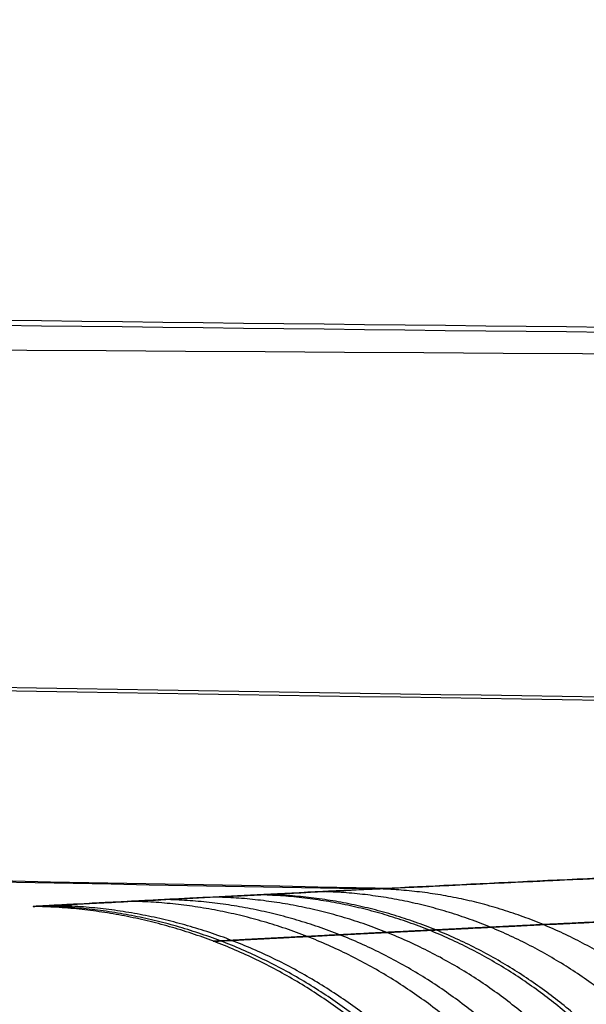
# Model space of a CAD drawing. Header units: millimetres. Extents: x -305 to 305, y -150 to 0.
# Tile 4 of 30: x -43.75 to -38.45, y -105.49 to -96.27. Entities that reach past the tile are written whole.
import ezdxf

# ---------------------------------------------------------------- set-up
doc = ezdxf.new("R2010")
doc.units = ezdxf.units.MM
doc.header["$MEASUREMENT"] = 0
doc.layers.add('Default', color=7, linetype='Continuous', true_color=0x000000)

msp = doc.modelspace()

# ---------------------------------------------------------------- linework, layer by layer
at = {"layer": 'Default'}
for points, knots in [([(-129.6680073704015, -97.07984494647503, 82.27236245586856), (-115.064195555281, -97.57674168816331, 82.34122508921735), (-100.4579902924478, -97.99939122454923, 82.3998131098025), (-85.85023483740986, -98.33924670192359, 82.44690871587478), (-69.73724118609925, -98.71412216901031, 82.49885723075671), (-53.62236049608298, -98.98827152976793, 82.53683039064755), (-37.50666971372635, -99.1553271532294, 82.55996529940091), (-21.39097893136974, -99.32238277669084, 82.58310020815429), (-5.274475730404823, -99.38234890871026, 82.5914008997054), (10.84179250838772, -99.33385500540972, 82.58468651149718), (26.95806074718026, -99.28536110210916, 82.57797212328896), (43.07409667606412, -99.1284059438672, 82.55624144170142), (59.18884400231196, -98.86659347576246, 82.51997387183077), (75.3035913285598, -98.60478100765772, 82.48370630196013), (91.41705186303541, -98.23810447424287, 82.43289589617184), (107.5281258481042, -97.77520191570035, 82.36873763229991), (123.6391998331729, -97.31229935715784, 82.304579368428), (139.7478872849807, -96.75315837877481, 82.22706525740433), (155.8530305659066, -96.11159488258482, 82.13821390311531), (171.9581738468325, -95.47003138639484, 82.04936254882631), (188.0597708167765, -94.74602821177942, 81.9491681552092), (204.1566219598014, -93.95880249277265, 81.84058078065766), (219.2447455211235, -93.22090917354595, 81.73879815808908), (234.3286962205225, -92.42745224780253, 81.62964197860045), (249.4074884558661, -91.59893203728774, 81.51634393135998)], [-129.3249420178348, -129.3249420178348, -129.3249420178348, -129.3249420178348, -85.61548091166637, -85.61548091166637, -85.61548091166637, -37.40203213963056, -37.40203213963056, -37.40203213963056, 10.81141663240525, 10.81141663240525, 10.81141663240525, 59.02486540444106, 59.02486540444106, 59.02486540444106, 107.2383141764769, 107.2383141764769, 107.2383141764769, 155.4517629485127, 155.4517629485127, 155.4517629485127, 203.6652117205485, 203.6652117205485, 203.6652117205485, 248.8573095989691, 248.8573095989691, 248.8573095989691, 248.8573095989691]), ([(-129.0134354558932, -99.7705442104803, 49.47978783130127), (-114.658361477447, -100.4441262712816, 49.52346983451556), (-100.2999642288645, -101.0191753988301, 49.56083301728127), (-85.93936171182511, -101.4835707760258, 49.59102697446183), (-69.81070546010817, -102.0051417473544, 49.62493836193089), (-53.67926742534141, -102.3871380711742, 49.6498075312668), (-37.54661802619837, -102.6199562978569, 49.66496663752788), (-21.41396862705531, -102.8527745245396, 49.68012574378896), (-5.280107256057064, -102.9364162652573, 49.68557538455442), (10.85340374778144, -102.8688079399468, 49.68117204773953), (26.98691475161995, -102.8011996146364, 49.67676871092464), (43.12007612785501, -102.5823407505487, 49.66251221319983), (59.25132305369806, -102.2176790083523, 49.63878013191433), (75.38256997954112, -101.8530172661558, 49.61504805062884), (91.51190285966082, -101.3425501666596, 49.58183953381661), (107.6377453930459, -100.6992689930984, 49.54006135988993), (123.763587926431, -100.0559878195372, 49.49828318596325), (139.8859398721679, -99.27988853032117, 49.44793438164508), (156.0032120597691, -98.39155556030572, 49.39046529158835), (172.1204842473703, -97.50322259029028, 49.33299620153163), (188.2326758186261, -96.5026512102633, 49.26840645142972), (204.3381932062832, -95.41808585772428, 49.1987007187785), (219.3513683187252, -94.40708017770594, 49.13372271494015), (234.3587429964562, -93.32308423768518, 49.06429977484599), (249.3590348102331, -92.19523590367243, 48.99250293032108)], [-128.5436804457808, -128.5436804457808, -128.5436804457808, -128.5436804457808, -85.61548091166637, -85.61548091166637, -85.61548091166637, -37.40203213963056, -37.40203213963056, -37.40203213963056, 10.81141663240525, 10.81141663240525, 10.81141663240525, 59.02486540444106, 59.02486540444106, 59.02486540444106, 107.2383141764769, 107.2383141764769, 107.2383141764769, 155.4517629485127, 155.4517629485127, 155.4517629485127, 203.6652117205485, 203.6652117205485, 203.6652117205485, 248.6086265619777, 248.6086265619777, 248.6086265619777, 248.6086265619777]), ([(-130.5731836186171, -98.26490013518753, 117.8481984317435), (-98.89086600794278, -98.84652271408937, 117.8990838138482), (-67.20466280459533, -99.24333263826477, 117.9338001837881), (-3.83320049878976, -99.58130083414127, 117.9633685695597), (27.85215509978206, -99.52232834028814, 117.9582091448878), (91.22213598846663, -98.96109562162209, 117.9091076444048), (122.9066923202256, -98.45907469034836, 117.8651865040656), (186.2654016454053, -97.1219924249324, 117.7482069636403), (217.9410441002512, -96.28763002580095, 117.675209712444), (249.6151211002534, -95.3833400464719, 117.5960945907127)], [0, 0, 0, 0, 0.09506237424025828, 0.09506237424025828, 0.1901247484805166, 0.1901247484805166, 0.2851871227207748, 0.2851871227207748, 0.3802494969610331, 0.3802494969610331, 0.3802494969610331, 0.3802494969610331]), ([(-129.6590769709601, -97.116534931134, -81.90092241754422), (-115.0586569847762, -97.615896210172, -81.96952765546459), (-100.4558309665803, -98.04066556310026, -82.02790081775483), (-85.85144612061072, -98.38224636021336, -82.0748270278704), (-69.73823866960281, -98.75911688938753, -82.12660132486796), (-53.62313275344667, -99.03473185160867, -82.16444868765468), (-37.50721169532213, -99.2026810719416, -82.18750709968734), (-35.30317488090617, -99.22565005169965, -82.19066060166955), (-33.0991227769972, -99.24660536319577, -82.19353757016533), (-30.89505807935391, -99.26554347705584, -82.19613754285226)], [-129.3142766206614, -129.3142766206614, -129.3142766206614, -129.3142766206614, -85.61548091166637, -85.61548091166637, -85.61548091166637, -37.40203213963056, -37.40203213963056, -37.40203213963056, -30.8082907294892, -30.8082907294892, -30.8082907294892, -30.8082907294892]), ([(-129.0076775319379, -99.79420350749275, -49.10742029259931), (-114.6547924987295, -100.4693024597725, -49.1507924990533), (-100.2985759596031, -101.0456638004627, -49.18789248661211), (-85.94014818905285, -101.5111360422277, -49.21787518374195), (-69.81135437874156, -102.0340001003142, -49.25155468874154), (-53.67977038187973, -102.4169478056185, -49.2762545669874), (-37.54697119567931, -102.6503462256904, -49.29131055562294), (-35.22237693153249, -102.6839768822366, -49.29347999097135), (-32.89775742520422, -102.7145025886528, -49.29544920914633), (-30.57311736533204, -102.7419171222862, -49.29721778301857)], [-128.5368133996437, -128.5368133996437, -128.5368133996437, -128.5368133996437, -85.61548091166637, -85.61548091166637, -85.61548091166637, -37.40203213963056, -37.40203213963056, -37.40203213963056, -30.45489883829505, -30.45489883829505, -30.45489883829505, -30.45489883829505]), ([(-128.66730746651, -101.1935304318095, 16.6246987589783), (-114.4438614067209, -101.9572097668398, 16.63975354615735), (-100.2165948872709, -102.6103148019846, 16.65266847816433), (-85.98675778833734, -103.1389057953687, 16.66313572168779), (-70.74355710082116, -103.7051398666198, 16.67434837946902), (-55.49740727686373, -104.1284924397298, 16.68275182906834), (-40.24987065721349, -104.3993475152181, 16.68813076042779)], [-128.1309884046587, -128.1309884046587, -128.1309884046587, -128.1309884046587, -85.61548091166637, -85.61548091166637, -85.61548091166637, -40.07227415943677, -40.07227415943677, -40.07227415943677, -40.07227415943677]), ([(-128.6653202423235, -101.2016964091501, -16.25185254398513), (-114.4426300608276, -101.9658860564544, -16.26657177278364), (-100.216116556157, -102.6194338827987, -16.27919905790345), (-85.98703033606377, -103.1483898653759, -16.28943334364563), (-70.795705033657, -103.7131163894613, -16.30035972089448), (-55.60144789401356, -104.1358285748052, -16.30855802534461), (-40.40580674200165, -104.4069995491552, -16.31381976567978)], [-128.1286200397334, -128.1286200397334, -128.1286200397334, -128.1286200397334, -85.61548091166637, -85.61548091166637, -85.61548091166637, -40.22739933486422, -40.22739933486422, -40.22739933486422, -40.22739933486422]), ([(-30.45885779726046, -103.9743165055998, -30.96050826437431), (-31.99948603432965, -104.0323024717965, -29.47218350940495), (-33.42221191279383, -104.0900781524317, -27.87857810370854), (-36.03320939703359, -104.2015766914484, -24.47666953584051), (-37.21209107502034, -104.2549226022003, -22.67792424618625), (-39.29225774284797, -104.3522809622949, -18.91942121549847), (-40.18754108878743, -104.3959958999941, -16.97160900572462), (-41.68706115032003, -104.4706087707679, -12.93797993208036), (-42.28465462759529, -104.5011786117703, -10.86697409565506), (-43.16440526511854, -104.5465816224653, -6.648749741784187), (-43.4439670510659, -104.5612644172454, -4.51784219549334), (-43.62235991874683, -104.5706177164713, -1.289826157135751), (-43.64116796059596, -104.5716094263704, -0.2152588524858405), (-43.59786471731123, -104.5693295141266, 1.939824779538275), (-43.53579553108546, -104.5660684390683, 3.012702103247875), (-43.2278761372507, -104.549950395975, 6.230394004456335), (-42.86295367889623, -104.5308755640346, 8.34828818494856), (-41.81490284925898, -104.47720578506, 12.52651843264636), (-41.13508038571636, -104.4427959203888, 14.57094581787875), (-39.89052119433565, -104.3817075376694, 17.54844881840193), (-39.44080087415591, -104.3598959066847, 18.52069922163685), (-38.46654033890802, -104.3135304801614, 20.43497230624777), (-37.94544116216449, -104.2891396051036, 21.37033023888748), (-36.83211142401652, -104.2381323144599, 23.20525970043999), (-36.24369902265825, -104.211697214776, 24.09847843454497), (-34.99790102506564, -104.1571890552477, 25.84405414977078), (-34.34490818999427, -104.1293028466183, 26.6904416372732), (-33.31516412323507, -104.0866276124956, 27.92759964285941), (-32.96374877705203, -104.0722772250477, 28.33407670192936), (-32.42513204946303, -104.0506251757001, 28.93432173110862), (-32.24380950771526, -104.0433924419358, 29.13266893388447), (-31.87790555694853, -104.0289179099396, 29.525526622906), (-31.69340319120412, -104.0216798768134, 29.71995227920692), (-30.76300771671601, -103.9854950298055, 30.68232748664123), (-29.99308373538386, -103.9565384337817, 31.42189238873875), (-27.59911871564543, -103.8700542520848, 33.55747128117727), (-25.90738097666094, -103.813510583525, 34.85620440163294), (-22.33879727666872, -103.7064977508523, 37.20124139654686), (-20.47347910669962, -103.6563814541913, 38.24002800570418), (-16.60920444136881, -103.5669322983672, 40.03639735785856), (-14.62338074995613, -103.5278579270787, 40.78925366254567), (-11.56406193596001, -103.4796384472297, 41.70167089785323), (-10.53720434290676, -103.4653980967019, 41.96767613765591), (-8.46025109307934, -103.4406643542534, 42.42632410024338), (-7.407094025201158, -103.430158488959, 42.61917279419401), (-4.251629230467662, -103.4049979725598, 43.07915324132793), (-2.137507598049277, -103.3964691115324, 43.23261633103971), (2.116423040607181, -103.3964376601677, 43.23378743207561), (4.236773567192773, -103.4049789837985, 43.08071405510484), (8.45060623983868, -103.4385592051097, 42.46767196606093), (10.52499173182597, -103.463430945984, 42.01066085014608), (14.60969024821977, -103.5277223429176, 40.79417870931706), (16.60521891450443, -103.5669448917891, 40.03819218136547), (20.47496062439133, -103.6564725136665, 38.23935850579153), (22.33645749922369, -103.7064470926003, 37.20292000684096), (24.56683201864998, -103.7733078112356, 35.73708680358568), (25.00728929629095, -103.7868709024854, 35.43596369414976), (25.87761146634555, -103.8143534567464, 34.81716846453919), (26.30673721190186, -103.8282501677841, 34.50000998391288), (27.15410538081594, -103.8563324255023, 33.84932455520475), (27.57164335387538, -103.8704927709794, 33.51636001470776), (28.3948804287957, -103.8990186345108, 32.83463339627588), (28.79987470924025, -103.913360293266, 32.4864429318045), (29.5977976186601, -103.9421794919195, 31.77444700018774), (29.99006273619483, -103.9566309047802, 31.41125939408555), (30.76116622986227, -103.9855633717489, 30.6703998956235), (31.13935700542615, -104.0000201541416, 30.29336759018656), (32.25501882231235, -104.0434015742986, 29.13911595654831), (32.96822119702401, -104.0721325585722, 28.34417395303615), (33.99639199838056, -104.114734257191, 27.10928864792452), (34.33144199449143, -104.1288212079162, 26.69142900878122), (34.98597641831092, -104.1567108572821, 25.84328756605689), (35.30491310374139, -104.1704899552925, 25.41374845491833), (36.23940448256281, -104.2113680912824, 24.10490325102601), (36.82812752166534, -104.2378133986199, 23.21156226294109), (37.66339029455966, -104.2760780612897, 21.83545276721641), (37.93320923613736, -104.2885698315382, 21.3717154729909), (38.45573634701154, -104.3129920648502, 20.43363924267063), (38.70798811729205, -104.3249011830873, 19.96012024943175), (39.19525513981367, -104.3480968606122, 19.00278925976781), (39.42986789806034, -104.3593615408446, 18.51982300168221), (39.88120860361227, -104.3811956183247, 17.54459400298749), (40.09753335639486, -104.3917461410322, 17.05318318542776), (40.51213260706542, -104.4120971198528, 16.06140127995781), (40.71006797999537, -104.4218783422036, 15.56190937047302), (41.08716535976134, -104.4406197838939, 14.55560086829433), (41.26601310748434, -104.4495647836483, 14.0496749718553), (41.77489269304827, -104.4751502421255, 12.51921362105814), (42.0748256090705, -104.4904201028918, 11.48914347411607), (42.5990800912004, -104.5172699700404, 9.400849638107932), (42.82133167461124, -104.5287542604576, 8.349917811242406), (43.18746929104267, -104.5477610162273, 6.226471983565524), (43.33009528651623, -104.5552139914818, 5.161477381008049), (43.63828501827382, -104.5713531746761, 1.943186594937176), (43.68190696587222, -104.5736556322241, -0.2060028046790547), (43.50405545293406, -104.5643303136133, -3.434270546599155), (43.40460105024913, -104.5591160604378, -4.504281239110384), (43.12459471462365, -104.5445074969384, -6.641101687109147), (42.94499804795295, -104.5351668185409, -7.700344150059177), (42.28543645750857, -104.5011216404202, -10.86384650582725), (41.69042040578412, -104.4706644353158, -12.92768311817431), (40.19169306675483, -104.3960791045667, -16.96188802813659), (39.29247550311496, -104.3521626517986, -18.91896039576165), (37.21145315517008, -104.2547557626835, -22.67912399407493), (36.03747323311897, -104.20163113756, -24.47058284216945), (33.4246138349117, -104.0900574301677, -27.87581541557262), (32.00089176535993, -104.0322479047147, -29.47079631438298), (30.45885663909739, -103.9742264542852, -30.96050607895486)], [2.221529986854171e-17, 2.221529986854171e-17, 2.221529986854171e-17, 2.221529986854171e-17, 0.00645547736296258, 0.00645547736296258, 0.01292292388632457, 0.01292292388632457, 0.01939937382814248, 0.01939937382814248, 0.02588813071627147, 0.02588813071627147, 0.03238015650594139, 0.03238015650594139, 0.03562679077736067, 0.03562679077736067, 0.03887326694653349, 0.03887326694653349, 0.0453639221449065, 0.0453639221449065, 0.0518504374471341, 0.0518504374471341, 0.05508710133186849, 0.05508710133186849, 0.05832234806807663, 0.05832234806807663, 0.06155438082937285, 0.06155438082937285, 0.06478464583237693, 0.06478464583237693, 0.06640498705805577, 0.06640498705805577, 0.06721496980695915, 0.06721496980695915, 0.06802283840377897, 0.06802283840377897, 0.07124882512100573, 0.07124882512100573, 0.07769048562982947, 0.07769048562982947, 0.08411655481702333, 0.08411655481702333, 0.09053087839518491, 0.09053087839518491, 0.09373516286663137, 0.09373516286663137, 0.09693901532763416, 0.09693901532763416, 0.1033419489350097, 0.1033419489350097, 0.1097542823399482, 0.1097542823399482, 0.1161704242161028, 0.1161704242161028, 0.1225951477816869, 0.1225951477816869, 0.1290287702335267, 0.1290287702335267, 0.1306376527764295, 0.1306376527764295, 0.1322467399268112, 0.1322467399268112, 0.1338571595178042, 0.1338571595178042, 0.135467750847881, 0.135467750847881, 0.137079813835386, 0.137079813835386, 0.1386902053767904, 0.1386902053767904, 0.141917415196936, 0.141917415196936, 0.1435325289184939, 0.1435325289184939, 0.1451458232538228, 0.1451458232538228, 0.1483787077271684, 0.1483787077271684, 0.1499965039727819, 0.1499965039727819, 0.1516142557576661, 0.1516142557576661, 0.1532332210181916, 0.1532332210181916, 0.1548520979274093, 0.1548520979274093, 0.1564720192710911, 0.1564720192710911, 0.1580898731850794, 0.1580898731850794, 0.1613312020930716, 0.1613312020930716, 0.1645764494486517, 0.1645764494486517, 0.1678225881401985, 0.1678225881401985, 0.1743157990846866, 0.1743157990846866, 0.1775622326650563, 0.1775622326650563, 0.180807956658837, 0.180807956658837, 0.1872974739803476, 0.1872974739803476, 0.1937742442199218, 0.1937742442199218, 0.2002472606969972, 0.2002472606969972, 0.206708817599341, 0.206708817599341, 0.206708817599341, 0.206708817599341]), ([(-30.45886398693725, -103.9747947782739, -30.96053330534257), (-31.99220022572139, -104.0324758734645, -29.47925015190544), (-33.41608753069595, -104.090213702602, -27.88658282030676), (-35.0545804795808, -104.1600940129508, -25.75175913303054), (-35.37577582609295, -104.1739837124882, -25.31662863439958), (-35.99930846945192, -104.201279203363, -24.43791070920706), (-36.30194955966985, -104.2146954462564, -23.99404165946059), (-37.18282779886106, -104.2541822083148, -22.64906535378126), (-37.73409256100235, -104.2794891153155, -21.73462475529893), (-39.28169514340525, -104.3518175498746, -18.93879152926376), (-40.17251841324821, -104.3952464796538, -17.00522155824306), (-41.29399601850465, -104.4510817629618, -13.99859421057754), (-41.63300523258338, -104.468183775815, -12.97539388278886), (-42.23204735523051, -104.4987021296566, -10.90740874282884), (-42.4911618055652, -104.5120374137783, -9.868392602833), (-43.14946965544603, -104.5461404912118, -6.736507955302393), (-43.43085002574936, -104.5609952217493, -4.628985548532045), (-43.6173281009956, -104.5708291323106, -1.438362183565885), (-43.64000147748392, -104.5720331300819, -0.3699073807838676), (-43.61363060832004, -104.5706366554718, 1.240301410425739), (-43.59468620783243, -104.5696301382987, 1.778559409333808), (-43.53656299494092, -104.566563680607, 2.853323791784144), (-43.49737831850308, -104.564503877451, 3.389826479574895), (-43.25237126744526, -104.5516170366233, 6.056025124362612), (-42.89939596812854, -104.533060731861, 8.15507194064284), (-41.8858707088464, -104.4809211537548, 12.28677016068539), (-41.22379728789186, -104.4472590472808, 14.32303573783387), (-39.58484455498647, -104.3666204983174, 18.31136274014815), (-38.62605717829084, -104.3205720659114, 20.22017412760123), (-36.44131867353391, -104.2202699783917, 23.87423995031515), (-35.21524705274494, -104.166007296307, 25.61940734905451), (-33.17062408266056, -104.0808884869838, 28.11147284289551), (-32.45218114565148, -104.0518066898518, 28.92332425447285), (-30.96859669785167, -103.9937973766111, 30.47875901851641), (-30.20140098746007, -103.9647735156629, 31.22534044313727), (-27.82511431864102, -103.8783602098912, 33.37355708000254), (-26.14184402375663, -103.8216142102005, 34.68430795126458), (-23.46671834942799, -103.7406100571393, 36.46734232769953), (-22.54967016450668, -103.7142853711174, 37.03122130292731), (-20.66397546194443, -103.6635120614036, 38.09576902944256), (-19.70446668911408, -103.6393105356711, 38.59123979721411), (-16.78955555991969, -103.5711132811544, 39.96349725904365), (-14.79272729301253, -103.5313663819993, 40.72996264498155), (-11.71805410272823, -103.4822518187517, 41.659682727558), (-10.67983190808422, -103.4676383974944, 41.93266968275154), (-8.576380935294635, -103.4422210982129, 42.40382861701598), (-7.506772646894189, -103.431388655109, 42.60251655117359), (-4.298094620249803, -103.4054340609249, 43.07646025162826), (-2.156353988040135, -103.3967290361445, 43.23263014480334), (2.130095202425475, -103.3966638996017, 43.23380775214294), (4.277351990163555, -103.4053103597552, 43.0787090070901), (8.566590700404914, -103.4399174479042, 42.44678583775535), (10.66978089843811, -103.4655377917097, 41.97603550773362), (13.76340458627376, -103.5149126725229, 41.04146217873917), (14.7844086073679, -103.5331927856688, 40.69173593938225), (16.80549443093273, -103.5731434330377, 39.91448655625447), (17.79818718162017, -103.5946687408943, 39.48972116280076), (20.70964157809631, -103.6629208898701, 38.11576450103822), (22.56855375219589, -103.7134346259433, 37.06519473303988), (25.23537251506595, -103.7941569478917, 35.28885722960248), (26.10423501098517, -103.8218903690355, 34.66313578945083), (27.37629036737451, -103.8644009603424, 33.67326281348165), (27.79510387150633, -103.8787220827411, 33.33475907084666), (28.62216364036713, -103.9076093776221, 32.64039831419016), (29.03005534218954, -103.9221654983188, 32.28475558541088), (31.02608577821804, -103.9948049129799, 30.47793275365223), (32.49848098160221, -104.05291719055, 28.93029566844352), (35.20164819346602, -104.1654297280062, 25.63641558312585), (36.43232537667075, -104.219849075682, 23.89010442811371), (38.0903207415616, -104.2959746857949, 21.11595145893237), (38.60859617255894, -104.3203012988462, 20.16958262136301), (39.56613153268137, -104.3659754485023, 18.25531329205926), (40.00739379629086, -104.3874061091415, 17.28436364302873), (41.21979268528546, -104.447064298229, 14.33046818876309), (41.88043199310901, -104.4806537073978, 12.30680375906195), (42.51850835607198, -104.5134686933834, 9.708005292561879), (42.63667592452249, -104.5195731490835, 9.184762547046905), (42.85379947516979, -104.5308279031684, 8.13119397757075), (42.95282905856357, -104.5359805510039, 7.600301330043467), (43.21858879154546, -104.5498443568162, 6.010171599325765), (43.35496127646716, -104.5570105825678, 4.949381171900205), (43.64484886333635, -104.5722660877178, 1.764953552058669), (43.67969355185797, -104.5741165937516, -0.3607325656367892), (43.49405474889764, -104.5643265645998, -3.553369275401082), (43.39235988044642, -104.5589683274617, -4.618268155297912), (43.17866594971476, -104.5477689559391, -6.21667016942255), (43.09702727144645, -104.5434995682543, -6.750537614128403), (42.9144924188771, -104.533985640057, -7.810218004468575), (42.81352795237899, -104.5287370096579, -8.336849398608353), (42.26100396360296, -104.5001206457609, -10.95422289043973), (41.66688296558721, -104.4696437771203, -12.99779626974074), (40.5517938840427, -104.4141271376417, -15.98910621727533), (40.14257119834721, -104.3939884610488, -16.97379930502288), (39.47168837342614, -104.3615242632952, -18.43197762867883), (39.23853937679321, -104.3503269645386, -18.91488914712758), (38.75290505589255, -104.327214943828, -19.87432027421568), (38.49985365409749, -104.3152740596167, -20.35182123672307), (37.19459043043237, -104.2542898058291, -22.70684058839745), (36.02175209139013, -104.2013453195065, -24.49174980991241), (33.42808169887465, -104.090730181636, -27.87065513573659), (32.00724370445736, -104.0330429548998, -29.46469496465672), (30.45886399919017, -103.9747946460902, -30.96053582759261)], [2.221529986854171e-17, 2.221529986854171e-17, 2.221529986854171e-17, 2.221529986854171e-17, 0.006459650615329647, 0.006459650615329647, 0.008074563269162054, 0.008074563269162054, 0.00968947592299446, 0.00968947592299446, 0.01291930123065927, 0.01291930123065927, 0.0193789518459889, 0.0193789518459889, 0.02260877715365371, 0.02260877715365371, 0.02583860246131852, 0.02583860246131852, 0.03229825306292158, 0.03229825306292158, 0.0355280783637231, 0.0355280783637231, 0.03714299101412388, 0.03714299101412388, 0.03875790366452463, 0.03875790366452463, 0.04521755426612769, 0.04521755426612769, 0.05167720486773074, 0.05167720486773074, 0.05813685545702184, 0.05813685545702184, 0.06459650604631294, 0.06459650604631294, 0.06782633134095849, 0.06782633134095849, 0.07105615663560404, 0.07105615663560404, 0.07751580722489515, 0.07751580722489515, 0.08074718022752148, 0.08074718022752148, 0.08397855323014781, 0.08397855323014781, 0.09044129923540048, 0.09044129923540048, 0.09367267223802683, 0.09367267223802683, 0.09690404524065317, 0.09690404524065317, 0.1033667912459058, 0.1033667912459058, 0.10982334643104, 0.10982334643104, 0.1162799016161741, 0.1162799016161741, 0.1195081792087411, 0.1195081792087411, 0.1227364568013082, 0.1227364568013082, 0.1291930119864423, 0.1291930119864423, 0.1324228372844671, 0.1324228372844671, 0.1340377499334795, 0.1340377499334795, 0.1356526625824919, 0.1356526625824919, 0.1421123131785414, 0.1421123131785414, 0.1485719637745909, 0.1485719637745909, 0.1518017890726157, 0.1518017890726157, 0.1550316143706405, 0.1550316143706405, 0.1614912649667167, 0.1614912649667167, 0.1631061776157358, 0.1631061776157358, 0.1647210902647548, 0.1647210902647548, 0.167950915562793, 0.167950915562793, 0.1744105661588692, 0.1744105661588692, 0.1776403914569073, 0.1776403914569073, 0.1792553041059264, 0.1792553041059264, 0.1808702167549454, 0.1808702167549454, 0.1873298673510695, 0.1873298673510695, 0.1905596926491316, 0.1905596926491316, 0.1921746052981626, 0.1921746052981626, 0.1937895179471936, 0.1937895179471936, 0.2002491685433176, 0.2002491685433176, 0.206708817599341, 0.206708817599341, 0.206708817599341, 0.206708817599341]), ([(-28.30278148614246, -105.2051989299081, -28.79019840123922), (-29.72315616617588, -105.2603210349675, -27.40775129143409), (-31.04157496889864, -105.3154782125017, -25.92187153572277), (-32.55709535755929, -105.382153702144, -23.93252058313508), (-32.85411258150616, -105.3954050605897, -23.52713611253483), (-33.43073169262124, -105.4214486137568, -22.70846108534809), (-33.71057410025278, -105.434247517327, -22.29496656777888), (-34.52491372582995, -105.4719086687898, -21.04231537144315), (-35.03435064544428, -105.4960329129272, -20.19094577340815), (-36.46397594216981, -105.5649683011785, -17.58902554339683), (-37.28634211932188, -105.6063258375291, -15.79054345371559), (-38.32118656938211, -105.6594854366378, -12.99527081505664), (-38.63396325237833, -105.6757532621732, -12.04407479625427), (-39.18623783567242, -105.7047945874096, -10.12299546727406), (-39.42540687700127, -105.7174783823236, -9.15643306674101), (-40.0317383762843, -105.7499065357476, -6.24934980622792), (-40.29115019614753, -105.7640196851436, -4.290558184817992), (-40.46255724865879, -105.7733450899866, -1.327999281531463), (-40.48329956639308, -105.774479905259, -0.3358313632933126), (-40.45045563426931, -105.7726834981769, 1.657776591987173), (-40.3963545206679, -105.769733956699, 2.660008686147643), (-40.12468282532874, -105.7550048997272, 5.631064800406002), (-39.79871104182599, -105.7373151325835, 7.580496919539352), (-38.86291044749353, -105.6876554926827, 11.41855964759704), (-38.25156677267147, -105.6555938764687, 13.31080416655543), (-36.73780122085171, -105.5787608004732, 17.01813753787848), (-35.85185619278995, -105.5348974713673, 18.79375686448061), (-33.83085858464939, -105.439206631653, 22.19631488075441), (-32.69623738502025, -105.3874125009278, 23.82203980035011), (-30.80383590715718, -105.3061077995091, 26.14394188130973), (-30.1386975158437, -105.2783341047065, 26.90060858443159), (-28.76423853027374, -105.2229162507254, 28.35132215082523), (-28.05331615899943, -105.1951889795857, 29.04782440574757), (-25.85046288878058, -105.1126090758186, 31.05270497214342), (-24.28913604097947, -105.0583127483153, 32.27684889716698), (-21.80593467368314, -104.9807920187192, 33.94307744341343), (-20.95476909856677, -104.9555968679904, 34.4699754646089), (-19.20408374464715, -104.9069969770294, 35.46494704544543), (-18.3128606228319, -104.8838208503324, 35.92826110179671), (-15.60570211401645, -104.8185642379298, 37.21129422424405), (-13.74913530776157, -104.780449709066, 37.92876484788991), (-10.89068163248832, -104.7333972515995, 38.79875432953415), (-9.92530639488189, -104.7193964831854, 39.05422484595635), (-8.457443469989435, -104.7011308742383, 39.38508465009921), (-7.96474283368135, -104.6955682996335, 39.48663961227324), (-6.974393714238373, -104.6852719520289, 39.67162356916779), (-6.476109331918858, -104.6805227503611, 39.75513614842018), (-3.987090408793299, -104.6597695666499, 40.12486545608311), (-1.995524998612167, -104.6514750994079, 40.27058392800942), (-4.350745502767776e-06, -104.6514754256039, 40.27058587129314)], [-0.1960705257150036, -0.1960705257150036, -0.1960705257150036, -0.1960705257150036, -0.190045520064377, -0.190045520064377, -0.188539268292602, -0.188539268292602, -0.1870330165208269, -0.1870330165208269, -0.1840205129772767, -0.1840205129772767, -0.1779955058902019, -0.1779955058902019, -0.1749830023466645, -0.1749830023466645, -0.1719704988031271, -0.1719704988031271, -0.1659454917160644, -0.1659454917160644, -0.162932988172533, -0.162932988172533, -0.1599204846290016, -0.1599204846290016, -0.1538954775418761, -0.1538954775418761, -0.1478704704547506, -0.1478704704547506, -0.1418500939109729, -0.1418500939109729, -0.1358297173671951, -0.1358297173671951, -0.1328172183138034, -0.1328172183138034, -0.1298047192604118, -0.1298047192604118, -0.1237797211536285, -0.1237797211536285, -0.1207672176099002, -0.1207672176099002, -0.1177547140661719, -0.1177547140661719, -0.1117297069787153, -0.1117297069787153, -0.1087172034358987, -0.1087172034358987, -0.1072109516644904, -0.1072109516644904, -0.1057046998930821, -0.1057046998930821, -0.09967969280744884, -0.09967969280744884, -0.09967969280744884, -0.09967969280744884])]:
    msp.add_open_spline(points, degree=3, knots=knots, dxfattribs=at)
for points, weights in [([(-40.85692554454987, -94.56811905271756, -7.926567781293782), (-37.34054869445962, -94.64215804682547, -7.227430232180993), (-34.66727338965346, -96.97753091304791, -6.718692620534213)], [0.9999993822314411, 0.9413072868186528, 1.000000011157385]), ([(-40.40779450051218, -94.54606360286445, -9.897979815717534), (-36.9341650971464, -94.62380667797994, -9.025552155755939), (-34.29185851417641, -96.95789519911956, -8.390318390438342)], [0.9999999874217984, 0.9414156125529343, 0.9999999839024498]), ([(-40.37873260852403, -94.544636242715, 10.011977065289), (-36.90795263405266, -94.62261655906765, 9.129623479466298), (-34.26767834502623, -96.95651784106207, 8.487129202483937)], [1.000000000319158, 0.9414241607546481, 0.9999974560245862]), ([(-39.85890180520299, -94.51940754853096, -11.84892880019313), (-36.43741967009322, -94.60162708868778, -10.80584151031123), (-33.8329305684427, -96.93406626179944, -10.04577890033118)], [1.000000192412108, 0.9415481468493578, 0.9999981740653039]), ([(-39.21647873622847, -94.48865626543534, -13.75853369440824), (-35.85565031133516, -94.57602679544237, -12.54976662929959), (-33.29520716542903, -96.90646836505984, -11.6682383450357)], [1.000000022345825, 0.9417021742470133, 0.9999937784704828]), ([(-39.18550239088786, -94.48718261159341, 13.84334125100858), (-35.82745187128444, -94.57480779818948, 12.62701001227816), (-33.26910611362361, -96.90539614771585, 11.73995416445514)], [1.000000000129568, 0.9417063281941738, 1.000000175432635]), ([(-41.59497681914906, -94.60485672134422, 2.05825141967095), (-38.00818757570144, -94.67268964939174, 1.876266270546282), (-35.28401791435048, -97.01024701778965, 1.743970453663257)], [1.000000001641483, 0.941125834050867, 1.000000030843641]), ([(-41.43987235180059, -94.5970854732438, 4.078923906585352), (-37.86791807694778, -94.66622930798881, 3.718439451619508), (-35.15445998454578, -97.00332783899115, 3.456327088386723)], [1.000000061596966, 0.9411641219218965, 0.9999999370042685]), ([(-41.20456044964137, -94.58534814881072, -5.946561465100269), (-37.65507802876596, -94.65647491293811, -5.421241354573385), (-34.95786684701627, -96.99290460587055, -5.039149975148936)], [1.000000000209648, 0.9412216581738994, 1.000000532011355]), ([(-41.18415365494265, -94.58432815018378, 6.081626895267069), (-37.63667785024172, -94.65562488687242, 5.54450296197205), (-34.9408923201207, -96.99191963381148, 5.153814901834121)], [0.9999999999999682, 0.9412277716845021, 0.9999986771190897]), ([(-37.97476348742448, -105.6416878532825, -13.93100722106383), (-39.24867124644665, -104.4784332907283, -14.38178599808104), (-40.92017014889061, -104.4324700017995, -15.00080332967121)], [0.9999999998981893, 0.9419018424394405, 1.000000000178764]), ([(-37.4987035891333, -105.6173802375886, 15.15462134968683), (-38.75586303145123, -104.4548942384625, 15.64468607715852), (-40.40432092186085, -104.4069397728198, 16.31719923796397)], [0.9999999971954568, 0.9420224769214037, 1.000000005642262]), ([(-39.62636472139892, -105.728224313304, -8.19292334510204), (-40.95857402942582, -104.5622506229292, -8.458653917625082), (-42.71059775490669, -104.5234051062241, -8.82443105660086)], [0.9999999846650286, 0.941472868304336, 1.000000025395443]), ([(-39.33314065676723, -105.712607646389, 9.489964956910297), (-40.6549756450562, -104.5471241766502, 9.797618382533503), (-42.39263333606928, -104.5069909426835, 10.22092106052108)], [0.9999999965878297, 0.9415502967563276, 1.000000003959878]), ([(-38.90872289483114, -105.6901996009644, -11.08832090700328), (-40.21558093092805, -104.5254198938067, -11.44750154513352), (-41.93252629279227, -104.4834429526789, -11.94140131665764)], [0.999999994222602, 0.9416613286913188, 1.000000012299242]), ([(-38.52467741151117, -105.6701169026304, 12.34533545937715), (-39.81795003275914, -104.5059667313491, 12.74513551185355), (-41.51614042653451, -104.4623362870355, 13.29457663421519)], [1.000000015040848, 0.941760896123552, 1.000000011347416]), ([(-38.46722654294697, -105.6671329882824, -12.52135660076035), (-39.75846433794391, -104.503074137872, -12.926863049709), (-41.45384866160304, -104.4591990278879, -13.48409774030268)], [0.9999999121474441, 0.9417755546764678, 1.000000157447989]), ([(-40.46700448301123, -105.7735870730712, 0.6531672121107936), (-41.82902642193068, -104.6061986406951, 0.6743580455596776), (-43.62242089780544, -104.571102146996, 0.7035651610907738)], [0.999999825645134, 0.9412482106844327, 0.9999999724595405]), ([(-40.40501315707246, -105.7702127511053, -2.322548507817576), (-41.76483327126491, -104.6029269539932, -2.397968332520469), (-43.55516874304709, -104.567551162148, -2.501903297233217)], [0.9999999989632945, 0.9412648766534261, 1.000000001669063]), ([(-40.30656918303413, -105.7648646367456, 3.641900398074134), (-41.66289542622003, -104.5977445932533, 3.7601423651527), (-43.44837690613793, -104.5619265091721, 3.92306623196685)], [0.9999999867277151, 0.9412913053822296, 1.000000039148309])]:
    msp.add_rational_spline(points, weights, degree=2, dxfattribs=at)
msp.add_rational_spline([(29.31310041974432, -104.330669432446, -29.79559075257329), (30.80054537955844, -104.3861542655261, -28.3528912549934), (32.16480154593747, -104.4410803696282, -26.81612248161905), (34.65391037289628, -104.5463434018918, -23.56074143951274), (35.77904617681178, -104.5967110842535, -21.84161221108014), (37.030704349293, -104.6547033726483, -19.57458002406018), (37.27335712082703, -104.666058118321, -19.11493244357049), (37.73900130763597, -104.6880342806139, -18.19145454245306), (37.96253536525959, -104.6986805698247, -17.72667768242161), (38.60574961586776, -104.7295470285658, -16.32328176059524), (38.99795887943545, -104.7486870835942, -15.3759191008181), (40.06683423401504, -104.801461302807, -12.49768409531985), (40.6359645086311, -104.8304147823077, -10.53240355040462), (41.16527577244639, -104.857602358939, -8.015547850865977), (41.26200378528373, -104.8625891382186, -7.509107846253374), (41.43685736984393, -104.8716272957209, -6.490188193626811), (41.51505351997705, -104.8756829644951, -5.976894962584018), (41.71974009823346, -104.8863223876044, -4.440075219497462), (41.81715689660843, -104.8914125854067, -3.416109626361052), (41.99497980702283, -104.9007105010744, -0.3468739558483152), (41.96158471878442, -104.8989546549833, 1.696776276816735), (41.68393415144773, -104.8844627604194, 4.75836503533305), (41.55330437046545, -104.8776548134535, 5.778310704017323), (41.2987206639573, -104.8644843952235, 7.307265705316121), (41.20384307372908, -104.8595887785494, 7.817806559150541), (40.99584916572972, -104.8488964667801, 8.830880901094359), (40.88264579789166, -104.8430969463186, 9.334045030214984), (40.27135932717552, -104.8119190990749, 11.8332367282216), (39.63805234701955, -104.7799874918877, 13.78043349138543), (38.47627572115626, -104.7232929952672, 16.62190450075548), (38.05312238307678, -104.7029136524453, 17.55660103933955), (37.36451524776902, -104.6703413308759, 18.93850561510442), (37.1259601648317, -104.6591514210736, 19.39578278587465), (36.63040881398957, -104.6361334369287, 20.30381446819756), (36.37291837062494, -104.6242820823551, 20.75538814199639), (35.04786783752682, -104.5639495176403, 22.98110111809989), (33.86707145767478, -104.5121753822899, 24.66327431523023), (31.27223382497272, -104.4050768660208, 27.83764767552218), (29.85831864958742, -104.3497398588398, 29.32985449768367), (27.94053197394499, -104.2805383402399, 31.07276043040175), (27.5486376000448, -104.2666715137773, 31.41582191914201), (26.75388857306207, -104.2391476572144, 32.08573049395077), (26.35136709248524, -104.2254997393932, 32.41237786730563), (25.12881193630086, -104.1849884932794, 33.36756926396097), (24.29359708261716, -104.1585545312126, 33.97151589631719), (21.72841990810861, -104.0815625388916, 35.68710525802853), (19.93967965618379, -104.0333688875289, 36.70215472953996), (17.13647805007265, -103.968220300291, 38.03022281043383), (16.18060505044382, -103.947672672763, 38.44083099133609), (14.23416551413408, -103.9095334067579, 39.19223603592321), (13.25082685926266, -103.8920828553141, 39.53033399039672), (10.27057540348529, -103.8449403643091, 40.43395800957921), (8.244123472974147, -103.820481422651, 40.88908747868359), (5.143836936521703, -103.7957146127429, 41.34708627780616), (4.108616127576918, -103.7895184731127, 41.46082259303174), (2.041666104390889, -103.7812904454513, 41.61161822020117), (1.008829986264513, -103.7792560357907, 41.64876415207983), (-2.088253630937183, -103.7793502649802, 41.64704141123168), (-4.149773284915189, -103.7876863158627, 41.4955724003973), (-6.724694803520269, -103.8083661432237, 41.11312302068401), (-7.24037131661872, -103.8130171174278, 41.02683833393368), (-8.265479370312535, -103.8232951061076, 40.83548929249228), (-8.775095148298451, -103.8289201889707, 40.73045742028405), (-10.29378989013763, -103.8471314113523, 40.3885662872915), (-11.29291372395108, -103.8610821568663, 40.12459384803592), (-14.25159093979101, -103.9079653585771, 39.22576964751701), (-16.17310942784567, -103.945901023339, 38.48487034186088), (-18.97611564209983, -104.0109374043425, 37.15956696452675), (-19.89889383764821, -104.0340186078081, 36.68103367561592), (-21.71187676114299, -104.0824227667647, 35.65327397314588), (-22.59331929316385, -104.1075120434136, 35.10904954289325), (-25.16539937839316, -104.1847373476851, 33.3877286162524), (-26.78313464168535, -104.2388147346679, 32.12282342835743), (-29.0659030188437, -104.3211298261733, 30.0508398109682), (-29.80277851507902, -104.3487734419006, 29.33086583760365), (-31.22754624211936, -104.4040140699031, 27.83116174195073), (-31.91724669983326, -104.4316967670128, 27.04870947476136), (-33.88022554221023, -104.5127237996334, 24.64689113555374), (-35.05642132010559, -104.5643471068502, 22.96593813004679), (-37.15196130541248, -104.6597542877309, 19.44740100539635), (-38.07107760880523, -104.7035257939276, 17.6104781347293), (-39.24939842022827, -104.7610218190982, 14.73209632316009), (-39.60491576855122, -104.7786321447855, 13.76106674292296), (-40.23949655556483, -104.8103843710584, 11.80617533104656), (-40.51929488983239, -104.8245557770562, 10.82070118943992), (-41.24756989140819, -104.8617119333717, 7.840595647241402), (-41.58571061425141, -104.8793384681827, 5.822366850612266), (-41.86725515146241, -104.8940298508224, 2.746250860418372), (-41.92325011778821, -104.8969643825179, 1.708458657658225), (-41.9569655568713, -104.8987327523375, -0.3556186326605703), (-41.93523204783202, -104.8975888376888, -1.382839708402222), (-41.75662342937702, -104.8882483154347, -4.450206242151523), (-41.48701778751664, -104.8741280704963, -6.477294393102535), (-40.85651031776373, -104.8417415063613, -9.487891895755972), (-40.60813462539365, -104.8290625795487, -10.48779142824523), (-40.17768100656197, -104.8073144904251, -11.97935679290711), (-40.02432252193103, -104.7996120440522, -12.47521793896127), (-39.7006942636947, -104.7834435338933, -13.45661034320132), (-39.53016867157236, -104.7749674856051, -13.9429793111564), (-38.63451026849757, -104.7307440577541, -16.35334422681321), (-37.78059436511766, -104.6894594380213, -18.21410441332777), (-36.29636028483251, -104.6206735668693, -20.90575321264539), (-35.767599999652, -104.5966028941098, -21.78627776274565), (-34.92246999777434, -104.5590355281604, -23.08168812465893), (-34.63208604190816, -104.5462703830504, -23.50924232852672), (-34.03376906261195, -104.5202974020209, -24.35572365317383), (-33.72556863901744, -104.5070811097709, -24.77488926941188), (-32.15332040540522, -104.4405889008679, -26.83144965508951), (-30.78608291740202, -104.3856133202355, -28.36694098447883), (-29.31311011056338, -104.3306699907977, -29.7955785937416)], [0.9720356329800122, 0.971897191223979, 0.9717600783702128, 0.9714977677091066, 0.9713722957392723, 0.9712279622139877, 0.9711997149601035, 0.9711450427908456, 0.9711185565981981, 0.9710417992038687, 0.9709942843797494, 0.9708631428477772, 0.9707913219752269, 0.9707238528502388, 0.9707114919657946, 0.9706890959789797, 0.9706790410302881, 0.9706526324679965, 0.9706400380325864, 0.970617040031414, 0.9706213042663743, 0.9706572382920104, 0.9706741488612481, 0.9707067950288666, 0.9707189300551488, 0.9707454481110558, 0.9707598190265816, 0.9708371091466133, 0.9709165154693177, 0.9710573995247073, 0.9711080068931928, 0.9711890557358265, 0.9712168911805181, 0.9712741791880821, 0.9713036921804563, 0.9714539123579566, 0.9715828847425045, 0.9718499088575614, 0.9719880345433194, 0.9721608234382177, 0.9721954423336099, 0.9722641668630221, 0.972298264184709, 0.9723994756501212, 0.9724654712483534, 0.9726580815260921, 0.9727784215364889, 0.9729413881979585, 0.9729927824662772, 0.9730881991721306, 0.9731318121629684, 0.973249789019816, 0.9733109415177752, 0.9733728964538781, 0.9733883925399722, 0.9734090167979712, 0.973414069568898, 0.9734138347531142, 0.9733930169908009, 0.9733412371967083, 0.9733296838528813, 0.9733039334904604, 0.9732897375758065, 0.9732441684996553, 0.973209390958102, 0.9730921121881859, 0.9729972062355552, 0.9728345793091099, 0.9727768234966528, 0.9726558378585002, 0.9725931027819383, 0.9724001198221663, 0.9722649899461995, 0.9720594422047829, 0.9719904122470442, 0.971852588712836, 0.9717835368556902, 0.971581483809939, 0.9714528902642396, 0.9712153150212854, 0.9711065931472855, 0.9709635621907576, 0.9709198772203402, 0.9708410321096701, 0.9708058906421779, 0.9707136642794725, 0.9706699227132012, 0.9706335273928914, 0.9706262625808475, 0.9706218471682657, 0.9706247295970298, 0.9706478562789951, 0.9706829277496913, 0.9707631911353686, 0.9707946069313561, 0.9708486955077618, 0.9708677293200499, 0.9709078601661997, 0.9709289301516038, 0.971038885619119, 0.9711414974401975, 0.9713126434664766, 0.9713725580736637, 0.971466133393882, 0.9714979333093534, 0.9715626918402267, 0.9715956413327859, 0.9717613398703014, 0.9718985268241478, 0.9720356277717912], degree=3, knots=[-2.731120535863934e-14, -2.731120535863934e-14, -2.731120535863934e-14, -2.731120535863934e-14, 6.429465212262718, 6.429465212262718, 12.85893042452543, 12.85893042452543, 14.46629672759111, 14.46629672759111, 16.07366303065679, 16.07366303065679, 19.28839563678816, 19.28839563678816, 25.71786084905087, 25.71786084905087, 27.32522715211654, 27.32522715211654, 28.93259345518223, 28.93259345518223, 32.14732606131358, 32.14732606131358, 38.5767912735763, 38.5767912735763, 41.79152387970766, 41.79152387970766, 43.39889018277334, 43.39889018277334, 45.00625648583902, 45.00625648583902, 51.43572169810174, 51.43572169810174, 54.6504543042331, 54.6504543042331, 56.25782060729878, 56.25782060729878, 57.86518691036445, 57.86518691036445, 64.29465212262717, 64.29465212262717, 70.7241173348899, 70.7241173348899, 72.33148363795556, 72.33148363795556, 73.93884994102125, 73.93884994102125, 77.1535825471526, 77.1535825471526, 83.58304775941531, 83.58304775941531, 86.79778036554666, 86.79778036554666, 90.012512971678, 90.012512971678, 96.44197818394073, 96.44197818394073, 99.65671079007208, 99.65671079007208, 102.8714433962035, 102.8714433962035, 109.3009086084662, 109.3009086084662, 110.9082749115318, 110.9082749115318, 112.5156412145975, 112.5156412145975, 115.7303738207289, 115.7303738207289, 122.1598390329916, 122.1598390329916, 125.374571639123, 125.374571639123, 128.5893042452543, 128.5893042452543, 135.0187694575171, 135.0187694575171, 138.2335020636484, 138.2335020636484, 141.4482346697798, 141.4482346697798, 147.8776998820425, 147.8776998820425, 154.3071650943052, 154.3071650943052, 157.5218977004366, 157.5218977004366, 160.7366303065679, 160.7366303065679, 167.1660955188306, 167.1660955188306, 170.380828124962, 170.380828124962, 173.5955607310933, 173.5955607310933, 180.0250259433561, 180.0250259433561, 183.2397585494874, 183.2397585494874, 184.8471248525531, 184.8471248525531, 186.4544911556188, 186.4544911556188, 192.8839563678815, 192.8839563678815, 196.0986889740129, 196.0986889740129, 197.7060552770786, 197.7060552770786, 199.3134215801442, 199.3134215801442, 205.7428867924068, 205.7428867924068, 205.7428867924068, 205.7428867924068], dxfattribs=at)

doc.saveas('drawing.dxf')
